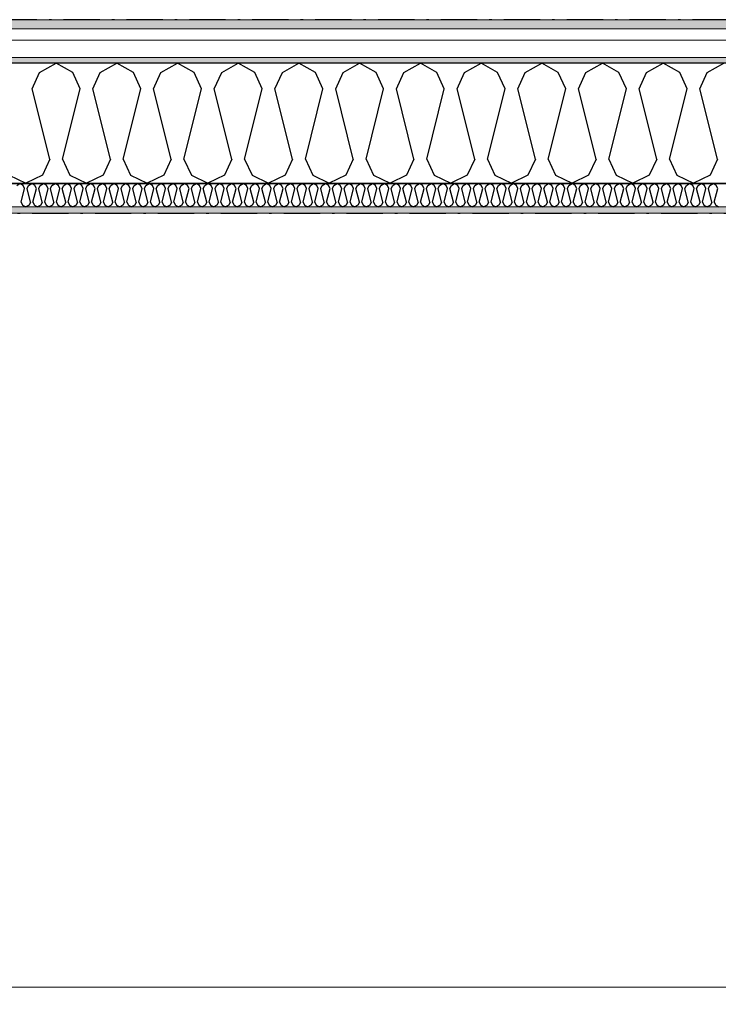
# Model space of a CAD drawing. Header units: millimetres. Extents: x -150 to 340869, y -1115 to 365939.
# Tile 35 of 193: x 284515 to 285959, y 356744 to 358781. Entities that reach past the tile are written whole.
import ezdxf
from ezdxf.enums import TextEntityAlignment as Align

# ---------------------------------------------------------------- set-up
doc = ezdxf.new("R2010")
doc.units = ezdxf.units.MM
doc.header["$LTSCALE"] = 0.5
doc.header["$MEASUREMENT"] = 0
for name, pattern in [('Akselinje', [1500, 1000, -200, 100, -200]), ('Over snittplan', [260, 150, -50, 10, -50]), ('PLINE', [0])]:
    doc.linetypes.add(name, pattern=pattern)
for name, color, linetype in [('232- Ikke-bærende yttervegger (Skravur)(Nye konstruksjoner)', 7, 'Continuous'), ('232- Ikke-bærende yttervegger(Nye konstruksjoner)', 7, 'Continuous'), ('255- Gulvoverflate(Nye konstruksjoner)', 7, 'Continuous'), ('26-- Yttertak(Nye konstruksjoner)', 7, 'Continuous'), ('82-- Modullinjer(Nye konstruksjoner)', 7, 'Continuous')]:
    doc.layers.add(name, color=color, linetype=linetype)
doc.layers.add('235- Utvendig kledning og overflate(Nye konstruksjoner)', color=7, linetype='Continuous', lineweight=0)
doc.layers.add('236- Innvendig kledning og overflate(Nye konstruksjoner)', color=7, linetype='Continuous', lineweight=0)
doc.styles.add('GENERATED_STYLE_4', font='arial.ttf')
pattern_1 = [(0, (0, 0), (0, 43.30127), [0, -25]), (0, (12.5, 21.65), (0, 43.30127), [0, -25])]

# ---------------------------------------------------------------- blocks, each defined once
blk = doc.blocks.new('*X25')
at = {"layer": '232- Ikke-bærende yttervegger (Skravur)(Nye konstruksjoner)', "linetype": 'PLINE'}
for p, q in [((284509.2, 358437.9), (284515.8, 358441.6)), ((284522.4, 358437.9), (284515.8, 358441.6)), ((284518.4, 358403.3), (284525.4, 358431.4)), ((284525.4, 358431.4), (284522.4, 358437.9)), ((284530.5, 358431.4), (284533.5, 358437.9)), ((284537.5, 358403.3), (284530.5, 358431.4)), ((284533.5, 358437.9), (284540.1, 358441.6)), ((284546.7, 358437.9), (284540.1, 358441.6)), ((284542.6, 358403.3), (284549.7, 358431.4)), ((284549.7, 358431.4), (284546.7, 358437.9)), ((284554.8, 358431.4), (284557.7, 358437.9)), ((284561.8, 358403.3), (284554.8, 358431.4)), ((284557.7, 358437.9), (284564.4, 358441.6)), ((284571, 358437.9), (284564.4, 358441.6)), ((284566.9, 358403.3), (284574, 358431.4)), ((284574, 358431.4), (284571, 358437.9)), ((284579.1, 358431.4), (284582, 358437.9)), ((284586.1, 358403.3), (284579.1, 358431.4)), ((284582, 358437.9), (284588.7, 358441.6)), ((284595.3, 358437.9), (284588.7, 358441.6)), ((284591.2, 358403.3), (284598.2, 358431.4)), ((284598.2, 358431.4), (284595.3, 358437.9)), ((284603.3, 358431.4), (284606.3, 358437.9)), ((284610.4, 358403.3), (284603.3, 358431.4)), ((284606.3, 358437.9), (284612.9, 358441.6)), ((284619.6, 358437.9), (284612.9, 358441.6)), ((284615.5, 358403.3), (284622.5, 358431.4)), ((284622.5, 358431.4), (284619.6, 358437.9)), ((284627.6, 358431.4), (284630.6, 358437.9)), ((284634.7, 358403.3), (284627.6, 358431.4)), ((284630.6, 358437.9), (284637.2, 358441.6)), ((284643.8, 358437.9), (284637.2, 358441.6)), ((284639.8, 358403.3), (284646.8, 358431.4)), ((284646.8, 358431.4), (284643.8, 358437.9)), ((284651.9, 358431.4), (284654.9, 358437.9)), ((284658.9, 358403.3), (284651.9, 358431.4)), ((284654.9, 358437.9), (284661.5, 358441.6)), ((284668.1, 358437.9), (284661.5, 358441.6)), ((284664, 358403.3), (284671.1, 358431.4)), ((284671.1, 358431.4), (284668.1, 358437.9)), ((284676.2, 358431.4), (284679.1, 358437.9)), ((284683.2, 358403.3), (284676.2, 358431.4)), ((284679.1, 358437.9), (284685.8, 358441.6)), ((284692.4, 358437.9), (284685.8, 358441.6)), ((284688.3, 358403.3), (284695.4, 358431.4)), ((284695.4, 358431.4), (284692.4, 358437.9)), ((284700.5, 358431.4), (284703.4, 358437.9)), ((284707.5, 358403.3), (284700.5, 358431.4)), ((284703.4, 358437.9), (284710.1, 358441.6)), ((284716.7, 358437.9), (284710.1, 358441.6)), ((284712.6, 358403.3), (284719.6, 358431.4)), ((284719.6, 358431.4), (284716.7, 358437.9)), ((284724.8, 358431.4), (284727.7, 358437.9)), ((284731.8, 358403.3), (284724.8, 358431.4)), ((284727.7, 358437.9), (284734.3, 358441.6)), ((284741, 358437.9), (284734.3, 358441.6)), ((284736.9, 358403.3), (284743.9, 358431.4)), ((284743.9, 358431.4), (284741, 358437.9)), ((284749, 358431.4), (284752, 358437.9)), ((284756.1, 358403.3), (284749, 358431.4)), ((284752, 358437.9), (284758.6, 358441.6)), ((284765.3, 358437.9), (284758.6, 358441.6)), ((284761.2, 358403.3), (284768.2, 358431.4)), ((284768.2, 358431.4), (284765.3, 358437.9)), ((284773.3, 358431.4), (284776.3, 358437.9)), ((284780.4, 358403.3), (284773.3, 358431.4)), ((284776.3, 358437.9), (284782.9, 358441.6)), ((284789.5, 358437.9), (284782.9, 358441.6)), ((284785.5, 358403.3), (284792.5, 358431.4)), ((284792.5, 358431.4), (284789.5, 358437.9)), ((284797.6, 358431.4), (284800.6, 358437.9)), ((284804.6, 358403.3), (284797.6, 358431.4)), ((284800.6, 358437.9), (284807.2, 358441.6)), ((284813.8, 358437.9), (284807.2, 358441.6)), ((284809.7, 358403.3), (284816.8, 358431.4)), ((284816.8, 358431.4), (284813.8, 358437.9)), ((284821.9, 358431.4), (284824.8, 358437.9)), ((284828.9, 358403.3), (284821.9, 358431.4)), ((284824.8, 358437.9), (284831.5, 358441.6)), ((284838.1, 358437.9), (284831.5, 358441.6)), ((284834, 358403.3), (284841.1, 358431.4)), ((284841.1, 358431.4), (284838.1, 358437.9)), ((284846.2, 358431.4), (284849.1, 358437.9)), ((284853.2, 358403.3), (284846.2, 358431.4)), ((284849.1, 358437.9), (284855.7, 358441.6)), ((284862.4, 358437.9), (284855.7, 358441.6)), ((284858.3, 358403.3), (284865.3, 358431.4)), ((284865.3, 358431.4), (284862.4, 358437.9)), ((284870.4, 358431.4), (284873.4, 358437.9)), ((284877.5, 358403.3), (284870.4, 358431.4)), ((284873.4, 358437.9), (284880, 358441.6)), ((284886.7, 358437.9), (284880, 358441.6)), ((284882.6, 358403.3), (284889.6, 358431.4)), ((284889.6, 358431.4), (284886.7, 358437.9)), ((284894.7, 358431.4), (284897.7, 358437.9)), ((284901.8, 358403.3), (284894.7, 358431.4)), ((284897.7, 358437.9), (284904.3, 358441.6)), ((284910.9, 358437.9), (284904.3, 358441.6)), ((284906.9, 358403.3), (284913.9, 358431.4)), ((284913.9, 358431.4), (284910.9, 358437.9)), ((284919, 358431.4), (284922, 358437.9)), ((284926, 358403.3), (284919, 358431.4)), ((284922, 358437.9), (284928.6, 358441.6)), ((284935.2, 358437.9), (284928.6, 358441.6)), ((284931.1, 358403.3), (284938.2, 358431.4)), ((284938.2, 358431.4), (284935.2, 358437.9)), ((284943.3, 358431.4), (284946.2, 358437.9)), ((284950.3, 358403.3), (284943.3, 358431.4)), ((284946.2, 358437.9), (284952.9, 358441.6)), ((284959.5, 358437.9), (284952.9, 358441.6)), ((284955.4, 358403.3), (284962.5, 358431.4)), ((284962.5, 358431.4), (284959.5, 358437.9)), ((284967.6, 358431.4), (284970.5, 358437.9)), ((284974.6, 358403.3), (284967.6, 358431.4)), ((284970.5, 358437.9), (284977.2, 358441.6)), ((284983.8, 358437.9), (284977.2, 358441.6)), ((284979.7, 358403.3), (284986.7, 358431.4)), ((284986.7, 358431.4), (284983.8, 358437.9)), ((284991.8, 358431.4), (284994.8, 358437.9)), ((284998.9, 358403.3), (284991.8, 358431.4)), ((284994.8, 358437.9), (285001.4, 358441.6)), ((285008.1, 358437.9), (285001.4, 358441.6)), ((285004, 358403.3), (285011, 358431.4)), ((285011, 358431.4), (285008.1, 358437.9)), ((285016.1, 358431.4), (285019.1, 358437.9)), ((285023.2, 358403.3), (285016.1, 358431.4)), ((285019.1, 358437.9), (285025.7, 358441.6)), ((285032.3, 358437.9), (285025.7, 358441.6)), ((285028.3, 358403.3), (285035.3, 358431.4)), ((285035.3, 358431.4), (285032.3, 358437.9)), ((285040.4, 358431.4), (285043.4, 358437.9)), ((285047.4, 358403.3), (285040.4, 358431.4)), ((285043.4, 358437.9), (285050, 358441.6)), ((285056.6, 358437.9), (285050, 358441.6)), ((285052.5, 358403.3), (285059.6, 358431.4)), ((285059.6, 358431.4), (285056.6, 358437.9)), ((285064.7, 358431.4), (285067.6, 358437.9)), ((285071.7, 358403.3), (285064.7, 358431.4)), ((285067.6, 358437.9), (285074.3, 358441.6)), ((285080.9, 358437.9), (285074.3, 358441.6)), ((285076.8, 358403.3), (285083.9, 358431.4)), ((285083.9, 358431.4), (285080.9, 358437.9)), ((285089, 358431.4), (285091.9, 358437.9)), ((285096, 358403.3), (285089, 358431.4)), ((285091.9, 358437.9), (285098.6, 358441.6)), ((285105.2, 358437.9), (285098.6, 358441.6)), ((285101.1, 358403.3), (285108.2, 358431.4)), ((285108.2, 358431.4), (285105.2, 358437.9)), ((285113.3, 358431.4), (285116.2, 358437.9)), ((285120.3, 358403.3), (285113.3, 358431.4)), ((285116.2, 358437.9), (285122.8, 358441.6)), ((285129.5, 358437.9), (285122.8, 358441.6)), ((285125.4, 358403.3), (285132.4, 358431.4)), ((285132.4, 358431.4), (285129.5, 358437.9)), ((285137.5, 358431.4), (285140.5, 358437.9)), ((285144.6, 358403.3), (285137.5, 358431.4)), ((285140.5, 358437.9), (285147.1, 358441.6)), ((285153.8, 358437.9), (285147.1, 358441.6)), ((285149.7, 358403.3), (285156.7, 358431.4)), ((285156.7, 358431.4), (285153.8, 358437.9)), ((285161.8, 358431.4), (285164.8, 358437.9)), ((285168.9, 358403.3), (285161.8, 358431.4)), ((285164.8, 358437.9), (285171.4, 358441.6)), ((285178, 358437.9), (285171.4, 358441.6)), ((285174, 358403.3), (285181, 358431.4)), ((285181, 358431.4), (285178, 358437.9)), ((285186.1, 358431.4), (285189.1, 358437.9)), ((285193.1, 358403.3), (285186.1, 358431.4)), ((285189.1, 358437.9), (285195.7, 358441.6)), ((285202.3, 358437.9), (285195.7, 358441.6)), ((285198.2, 358403.3), (285205.3, 358431.4)), ((285205.3, 358431.4), (285202.3, 358437.9)), ((285210.4, 358431.4), (285213.3, 358437.9)), ((285217.4, 358403.3), (285210.4, 358431.4)), ((285213.3, 358437.9), (285220, 358441.6)), ((285226.6, 358437.9), (285220, 358441.6)), ((285222.5, 358403.3), (285229.6, 358431.4)), ((285229.6, 358431.4), (285226.6, 358437.9)), ((285234.7, 358431.4), (285237.6, 358437.9)), ((285241.7, 358403.3), (285234.7, 358431.4)), ((285237.6, 358437.9), (285244.2, 358441.6)), ((285250.9, 358437.9), (285244.2, 358441.6)), ((285246.8, 358403.3), (285253.8, 358431.4)), ((285253.8, 358431.4), (285250.9, 358437.9)), ((285258.9, 358431.4), (285261.9, 358437.9)), ((285266, 358403.3), (285258.9, 358431.4)), ((285261.9, 358437.9), (285268.5, 358441.6)), ((285275.2, 358437.9), (285268.5, 358441.6)), ((285271.1, 358403.3), (285278.1, 358431.4)), ((285278.1, 358431.4), (285275.2, 358437.9)), ((285283.2, 358431.4), (285286.2, 358437.9)), ((285290.3, 358403.3), (285283.2, 358431.4)), ((285286.2, 358437.9), (285292.8, 358441.6)), ((285299.4, 358437.9), (285292.8, 358441.6)), ((285295.4, 358403.3), (285302.4, 358431.4)), ((285302.4, 358431.4), (285299.4, 358437.9)), ((285307.5, 358431.4), (285310.5, 358437.9)), ((285314.5, 358403.3), (285307.5, 358431.4)), ((285310.5, 358437.9), (285317.1, 358441.6)), ((285323.7, 358437.9), (285317.1, 358441.6)), ((285319.6, 358403.3), (285326.7, 358431.4)), ((285326.7, 358431.4), (285323.7, 358437.9)), ((285331.8, 358431.4), (285334.7, 358437.9)), ((285338.8, 358403.3), (285331.8, 358431.4)), ((285334.7, 358437.9), (285341.4, 358441.6)), ((285348, 358437.9), (285341.4, 358441.6)), ((285343.9, 358403.3), (285351, 358431.4)), ((285351, 358431.4), (285348, 358437.9)), ((285356.1, 358431.4), (285359, 358437.9)), ((285363.1, 358403.3), (285356.1, 358431.4)), ((285359, 358437.9), (285365.7, 358441.6)), ((285372.3, 358437.9), (285365.7, 358441.6)), ((285368.2, 358403.3), (285375.2, 358431.4)), ((285375.2, 358431.4), (285372.3, 358437.9)), ((285380.3, 358431.4), (285383.3, 358437.9)), ((285387.4, 358403.3), (285380.3, 358431.4)), ((285383.3, 358437.9), (285389.9, 358441.6)), ((285396.6, 358437.9), (285389.9, 358441.6)), ((285392.5, 358403.3), (285399.5, 358431.4)), ((285399.5, 358431.4), (285396.6, 358437.9)), ((285404.6, 358431.4), (285407.6, 358437.9)), ((285411.7, 358403.3), (285404.6, 358431.4)), ((285407.6, 358437.9), (285414.2, 358441.6)), ((285420.8, 358437.9), (285414.2, 358441.6)), ((285416.8, 358403.3), (285423.8, 358431.4)), ((285423.8, 358431.4), (285420.8, 358437.9)), ((285428.9, 358431.4), (285431.9, 358437.9)), ((285435.9, 358403.3), (285428.9, 358431.4)), ((285431.9, 358437.9), (285438.5, 358441.6)), ((285445.1, 358437.9), (285438.5, 358441.6)), ((285441, 358403.3), (285448.1, 358431.4)), ((285448.1, 358431.4), (285445.1, 358437.9)), ((285453.2, 358431.4), (285456.1, 358437.9)), ((285460.2, 358403.3), (285453.2, 358431.4)), ((285456.1, 358437.9), (285462.8, 358441.6)), ((285469.4, 358437.9), (285462.8, 358441.6)), ((285465.3, 358403.3), (285472.4, 358431.4)), ((285472.4, 358431.4), (285469.4, 358437.9)), ((285477.5, 358431.4), (285480.4, 358437.9)), ((285484.5, 358403.3), (285477.5, 358431.4)), ((285480.4, 358437.9), (285487.1, 358441.6)), ((285493.7, 358437.9), (285487.1, 358441.6)), ((285489.6, 358403.3), (285496.7, 358431.4)), ((285496.7, 358431.4), (285493.7, 358437.9)), ((285501.8, 358431.4), (285504.7, 358437.9)), ((285508.8, 358403.3), (285501.8, 358431.4)), ((285504.7, 358437.9), (285511.3, 358441.6)), ((285518, 358437.9), (285511.3, 358441.6)), ((285513.9, 358403.3), (285520.9, 358431.4)), ((285520.9, 358431.4), (285518, 358437.9)), ((285526, 358431.4), (285529, 358437.9)), ((285533.1, 358403.3), (285526, 358431.4)), ((285529, 358437.9), (285535.6, 358441.6)), ((285542.3, 358437.9), (285535.6, 358441.6)), ((285538.2, 358403.3), (285545.2, 358431.4)), ((285545.2, 358431.4), (285542.3, 358437.9)), ((285550.3, 358431.4), (285553.3, 358437.9)), ((285557.4, 358403.3), (285550.3, 358431.4)), ((285553.3, 358437.9), (285559.9, 358441.6)), ((285566.5, 358437.9), (285559.9, 358441.6)), ((285562.5, 358403.3), (285569.5, 358431.4)), ((285569.5, 358431.4), (285566.5, 358437.9)), ((285574.6, 358431.4), (285577.6, 358437.9)), ((285581.6, 358403.3), (285574.6, 358431.4)), ((285577.6, 358437.9), (285584.2, 358441.6)), ((285590.8, 358437.9), (285584.2, 358441.6)), ((285586.7, 358403.3), (285593.8, 358431.4)), ((285593.8, 358431.4), (285590.8, 358437.9)), ((285598.9, 358431.4), (285601.8, 358437.9)), ((285605.9, 358403.3), (285598.9, 358431.4)), ((285601.8, 358437.9), (285608.5, 358441.6)), ((285615.1, 358437.9), (285608.5, 358441.6)), ((285611, 358403.3), (285618.1, 358431.4)), ((285618.1, 358431.4), (285615.1, 358437.9)), ((285623.2, 358431.4), (285626.1, 358437.9)), ((285630.2, 358403.3), (285623.2, 358431.4)), ((285626.1, 358437.9), (285632.7, 358441.6)), ((285639.4, 358437.9), (285632.7, 358441.6)), ((285635.3, 358403.3), (285642.3, 358431.4)), ((285642.3, 358431.4), (285639.4, 358437.9)), ((285647.4, 358431.4), (285650.4, 358437.9)), ((285654.5, 358403.3), (285647.4, 358431.4)), ((285650.4, 358437.9), (285657, 358441.6)), ((285663.7, 358437.9), (285657, 358441.6)), ((285659.6, 358403.3), (285666.6, 358431.4)), ((285666.6, 358431.4), (285663.7, 358437.9)), ((285671.7, 358431.4), (285674.7, 358437.9)), ((285678.8, 358403.3), (285671.7, 358431.4)), ((285674.7, 358437.9), (285681.3, 358441.6)), ((285687.9, 358437.9), (285681.3, 358441.6)), ((285683.9, 358403.3), (285690.9, 358431.4)), ((285690.9, 358431.4), (285687.9, 358437.9)), ((285696, 358431.4), (285699, 358437.9)), ((285703, 358403.3), (285696, 358431.4)), ((285699, 358437.9), (285705.6, 358441.6)), ((285712.2, 358437.9), (285705.6, 358441.6)), ((285708.1, 358403.3), (285715.2, 358431.4)), ((285715.2, 358431.4), (285712.2, 358437.9)), ((285720.3, 358431.4), (285723.2, 358437.9)), ((285727.3, 358403.3), (285720.3, 358431.4)), ((285723.2, 358437.9), (285729.9, 358441.6)), ((285736.5, 358437.9), (285729.9, 358441.6)), ((285732.4, 358403.3), (285739.5, 358431.4)), ((285739.5, 358431.4), (285736.5, 358437.9)), ((285744.6, 358431.4), (285747.5, 358437.9)), ((285751.6, 358403.3), (285744.6, 358431.4)), ((285747.5, 358437.9), (285754.2, 358441.6)), ((285760.8, 358437.9), (285754.2, 358441.6)), ((285756.7, 358403.3), (285763.7, 358431.4)), ((285763.7, 358431.4), (285760.8, 358437.9)), ((285768.8, 358431.4), (285771.8, 358437.9)), ((285775.9, 358403.3), (285768.8, 358431.4)), ((285771.8, 358437.9), (285778.4, 358441.6)), ((285785.1, 358437.9), (285778.4, 358441.6)), ((285781, 358403.3), (285788, 358431.4)), ((285788, 358431.4), (285785.1, 358437.9)), ((285793.1, 358431.4), (285796.1, 358437.9)), ((285800.2, 358403.3), (285793.1, 358431.4)), ((285796.1, 358437.9), (285802.7, 358441.6)), ((285809.3, 358437.9), (285802.7, 358441.6)), ((285805.3, 358403.3), (285812.3, 358431.4)), ((285812.3, 358431.4), (285809.3, 358437.9)), ((285817.4, 358431.4), (285820.4, 358437.9)), ((285824.4, 358403.3), (285817.4, 358431.4)), ((285820.4, 358437.9), (285827, 358441.6)), ((285833.6, 358437.9), (285827, 358441.6)), ((285829.5, 358403.3), (285836.6, 358431.4)), ((285836.6, 358431.4), (285833.6, 358437.9)), ((285841.7, 358431.4), (285844.6, 358437.9)), ((285848.7, 358403.3), (285841.7, 358431.4)), ((285844.6, 358437.9), (285851.3, 358441.6)), ((285857.9, 358437.9), (285851.3, 358441.6)), ((285853.8, 358403.3), (285860.9, 358431.4)), ((285860.9, 358431.4), (285857.9, 358437.9)), ((285866, 358431.4), (285868.9, 358437.9)), ((285873, 358403.3), (285866, 358431.4)), ((285868.9, 358437.9), (285875.6, 358441.6)), ((285882.2, 358437.9), (285875.6, 358441.6)), ((285878.1, 358403.3), (285885.2, 358431.4)), ((285885.2, 358431.4), (285882.2, 358437.9)), ((285890.3, 358431.4), (285893.2, 358437.9)), ((285897.3, 358403.3), (285890.3, 358431.4)), ((285893.2, 358437.9), (285899.8, 358441.6)), ((285906.5, 358437.9), (285899.8, 358441.6)), ((285902.4, 358403.3), (285909.4, 358431.4)), ((285909.4, 358431.4), (285906.5, 358437.9)), ((285914.5, 358431.4), (285917.5, 358437.9)), ((285921.6, 358403.3), (285914.5, 358431.4)), ((285917.5, 358437.9), (285924.1, 358441.6)), ((285930.8, 358437.9), (285924.1, 358441.6)), ((285926.7, 358403.3), (285933.7, 358431.4)), ((285933.7, 358431.4), (285930.8, 358437.9)), ((285938.8, 358431.4), (285941.8, 358437.9)), ((285945.9, 358403.3), (285938.8, 358431.4)), ((285941.8, 358437.9), (285948.4, 358441.6)), ((285955, 358437.9), (285948.4, 358441.6)), ((285951, 358403.3), (285958, 358431.4)), ((285958, 358431.4), (285955, 358437.9)), ((284518.4, 358403.3), (284521.3, 358396.8)), ((284521.3, 358396.8), (284528, 358393.6)), ((284534.6, 358396.8), (284528, 358393.6)), ((284537.5, 358403.3), (284534.6, 358396.8)), ((284542.6, 358403.3), (284545.6, 358396.8)), ((284545.6, 358396.8), (284552.2, 358393.6)), ((284558.9, 358396.8), (284552.2, 358393.6)), ((284561.8, 358403.3), (284558.9, 358396.8)), ((284566.9, 358403.3), (284569.9, 358396.8)), ((284569.9, 358396.8), (284576.5, 358393.6)), ((284583.1, 358396.8), (284576.5, 358393.6)), ((284586.1, 358403.3), (284583.1, 358396.8)), ((284591.2, 358403.3), (284594.2, 358396.8)), ((284594.2, 358396.8), (284600.8, 358393.6)), ((284607.4, 358396.8), (284600.8, 358393.6)), ((284610.4, 358403.3), (284607.4, 358396.8)), ((284615.5, 358403.3), (284618.4, 358396.8)), ((284618.4, 358396.8), (284625.1, 358393.6)), ((284631.7, 358396.8), (284625.1, 358393.6)), ((284634.7, 358403.3), (284631.7, 358396.8)), ((284639.8, 358403.3), (284642.7, 358396.8)), ((284642.7, 358396.8), (284649.4, 358393.6)), ((284656, 358396.8), (284649.4, 358393.6)), ((284658.9, 358403.3), (284656, 358396.8)), ((284664, 358403.3), (284667, 358396.8)), ((284667, 358396.8), (284673.6, 358393.6)), ((284680.3, 358396.8), (284673.6, 358393.6)), ((284683.2, 358403.3), (284680.3, 358396.8)), ((284688.3, 358403.3), (284691.3, 358396.8)), ((284691.3, 358396.8), (284697.9, 358393.6)), ((284704.6, 358396.8), (284697.9, 358393.6)), ((284707.5, 358403.3), (284704.6, 358396.8)), ((284712.6, 358403.3), (284715.6, 358396.8)), ((284715.6, 358396.8), (284722.2, 358393.6)), ((284728.8, 358396.8), (284722.2, 358393.6)), ((284731.8, 358403.3), (284728.8, 358396.8)), ((284736.9, 358403.3), (284739.9, 358396.8)), ((284739.9, 358396.8), (284746.5, 358393.6)), ((284753.1, 358396.8), (284746.5, 358393.6)), ((284756.1, 358403.3), (284753.1, 358396.8)), ((284761.2, 358403.3), (284764.1, 358396.8)), ((284764.1, 358396.8), (284770.8, 358393.6)), ((284777.4, 358396.8), (284770.8, 358393.6)), ((284780.4, 358403.3), (284777.4, 358396.8)), ((284785.5, 358403.3), (284788.4, 358396.8)), ((284788.4, 358396.8), (284795, 358393.6)), ((284801.7, 358396.8), (284795, 358393.6)), ((284804.6, 358403.3), (284801.7, 358396.8)), ((284809.7, 358403.3), (284812.7, 358396.8)), ((284812.7, 358396.8), (284819.3, 358393.6)), ((284826, 358396.8), (284819.3, 358393.6)), ((284828.9, 358403.3), (284826, 358396.8)), ((284834, 358403.3), (284837, 358396.8)), ((284837, 358396.8), (284843.6, 358393.6)), ((284850.2, 358396.8), (284843.6, 358393.6)), ((284853.2, 358403.3), (284850.2, 358396.8)), ((284858.3, 358403.3), (284861.3, 358396.8)), ((284861.3, 358396.8), (284867.9, 358393.6)), ((284874.5, 358396.8), (284867.9, 358393.6)), ((284877.5, 358403.3), (284874.5, 358396.8)), ((284882.6, 358403.3), (284885.5, 358396.8)), ((284885.5, 358396.8), (284892.2, 358393.6)), ((284898.8, 358396.8), (284892.2, 358393.6)), ((284901.8, 358403.3), (284898.8, 358396.8)), ((284906.9, 358403.3), (284909.8, 358396.8)), ((284909.8, 358396.8), (284916.5, 358393.6)), ((284923.1, 358396.8), (284916.5, 358393.6)), ((284926, 358403.3), (284923.1, 358396.8)), ((284931.1, 358403.3), (284934.1, 358396.8)), ((284934.1, 358396.8), (284940.7, 358393.6)), ((284947.4, 358396.8), (284940.7, 358393.6)), ((284950.3, 358403.3), (284947.4, 358396.8)), ((284955.4, 358403.3), (284958.4, 358396.8)), ((284958.4, 358396.8), (284965, 358393.6)), ((284971.6, 358396.8), (284965, 358393.6)), ((284974.6, 358403.3), (284971.6, 358396.8)), ((284979.7, 358403.3), (284982.7, 358396.8)), ((284982.7, 358396.8), (284989.3, 358393.6)), ((284995.9, 358396.8), (284989.3, 358393.6)), ((284998.9, 358403.3), (284995.9, 358396.8)), ((285004, 358403.3), (285006.9, 358396.8)), ((285006.9, 358396.8), (285013.6, 358393.6)), ((285020.2, 358396.8), (285013.6, 358393.6)), ((285023.2, 358403.3), (285020.2, 358396.8)), ((285028.3, 358403.3), (285031.2, 358396.8)), ((285031.2, 358396.8), (285037.9, 358393.6)), ((285044.5, 358396.8), (285037.9, 358393.6)), ((285047.4, 358403.3), (285044.5, 358396.8)), ((285052.5, 358403.3), (285055.5, 358396.8)), ((285055.5, 358396.8), (285062.1, 358393.6)), ((285068.8, 358396.8), (285062.1, 358393.6)), ((285071.7, 358403.3), (285068.8, 358396.8)), ((285076.8, 358403.3), (285079.8, 358396.8)), ((285079.8, 358396.8), (285086.4, 358393.6)), ((285093.1, 358396.8), (285086.4, 358393.6)), ((285096, 358403.3), (285093.1, 358396.8)), ((285101.1, 358403.3), (285104.1, 358396.8)), ((285104.1, 358396.8), (285110.7, 358393.6)), ((285117.3, 358396.8), (285110.7, 358393.6)), ((285120.3, 358403.3), (285117.3, 358396.8)), ((285125.4, 358403.3), (285128.4, 358396.8)), ((285128.4, 358396.8), (285135, 358393.6)), ((285141.6, 358396.8), (285135, 358393.6)), ((285144.6, 358403.3), (285141.6, 358396.8)), ((285149.7, 358403.3), (285152.6, 358396.8)), ((285152.6, 358396.8), (285159.3, 358393.6)), ((285165.9, 358396.8), (285159.3, 358393.6)), ((285168.9, 358403.3), (285165.9, 358396.8)), ((285174, 358403.3), (285176.9, 358396.8)), ((285176.9, 358396.8), (285183.5, 358393.6)), ((285190.2, 358396.8), (285183.5, 358393.6)), ((285193.1, 358403.3), (285190.2, 358396.8)), ((285198.2, 358403.3), (285201.2, 358396.8)), ((285201.2, 358396.8), (285207.8, 358393.6)), ((285214.5, 358396.8), (285207.8, 358393.6)), ((285217.4, 358403.3), (285214.5, 358396.8)), ((285222.5, 358403.3), (285225.5, 358396.8)), ((285225.5, 358396.8), (285232.1, 358393.6)), ((285238.7, 358396.8), (285232.1, 358393.6)), ((285241.7, 358403.3), (285238.7, 358396.8)), ((285246.8, 358403.3), (285249.8, 358396.8)), ((285249.8, 358396.8), (285256.4, 358393.6)), ((285263, 358396.8), (285256.4, 358393.6)), ((285266, 358403.3), (285263, 358396.8)), ((285271.1, 358403.3), (285274, 358396.8)), ((285274, 358396.8), (285280.7, 358393.6)), ((285287.3, 358396.8), (285280.7, 358393.6)), ((285290.3, 358403.3), (285287.3, 358396.8)), ((285295.4, 358403.3), (285298.3, 358396.8)), ((285298.3, 358396.8), (285305, 358393.6)), ((285311.6, 358396.8), (285305, 358393.6)), ((285314.5, 358403.3), (285311.6, 358396.8)), ((285319.6, 358403.3), (285322.6, 358396.8)), ((285322.6, 358396.8), (285329.2, 358393.6)), ((285335.9, 358396.8), (285329.2, 358393.6)), ((285338.8, 358403.3), (285335.9, 358396.8)), ((285343.9, 358403.3), (285346.9, 358396.8)), ((285346.9, 358396.8), (285353.5, 358393.6)), ((285360.1, 358396.8), (285353.5, 358393.6)), ((285363.1, 358403.3), (285360.1, 358396.8)), ((285368.2, 358403.3), (285371.2, 358396.8)), ((285371.2, 358396.8), (285377.8, 358393.6)), ((285384.4, 358396.8), (285377.8, 358393.6)), ((285387.4, 358403.3), (285384.4, 358396.8)), ((285392.5, 358403.3), (285395.4, 358396.8)), ((285395.4, 358396.8), (285402.1, 358393.6)), ((285408.7, 358396.8), (285402.1, 358393.6)), ((285411.7, 358403.3), (285408.7, 358396.8)), ((285416.8, 358403.3), (285419.7, 358396.8)), ((285419.7, 358396.8), (285426.4, 358393.6)), ((285433, 358396.8), (285426.4, 358393.6)), ((285435.9, 358403.3), (285433, 358396.8)), ((285441, 358403.3), (285444, 358396.8)), ((285444, 358396.8), (285450.6, 358393.6)), ((285457.3, 358396.8), (285450.6, 358393.6)), ((285460.2, 358403.3), (285457.3, 358396.8)), ((285465.3, 358403.3), (285468.3, 358396.8)), ((285468.3, 358396.8), (285474.9, 358393.6)), ((285481.6, 358396.8), (285474.9, 358393.6)), ((285484.5, 358403.3), (285481.6, 358396.8)), ((285489.6, 358403.3), (285492.6, 358396.8)), ((285492.6, 358396.8), (285499.2, 358393.6)), ((285505.8, 358396.8), (285499.2, 358393.6)), ((285508.8, 358403.3), (285505.8, 358396.8)), ((285513.9, 358403.3), (285516.9, 358396.8)), ((285516.9, 358396.8), (285523.5, 358393.6)), ((285530.1, 358396.8), (285523.5, 358393.6)), ((285533.1, 358403.3), (285530.1, 358396.8)), ((285538.2, 358403.3), (285541.1, 358396.8)), ((285541.1, 358396.8), (285547.8, 358393.6)), ((285554.4, 358396.8), (285547.8, 358393.6)), ((285557.4, 358403.3), (285554.4, 358396.8)), ((285562.5, 358403.3), (285565.4, 358396.8)), ((285565.4, 358396.8), (285572, 358393.6)), ((285578.7, 358396.8), (285572, 358393.6)), ((285581.6, 358403.3), (285578.7, 358396.8)), ((285586.7, 358403.3), (285589.7, 358396.8)), ((285589.7, 358396.8), (285596.3, 358393.6)), ((285603, 358396.8), (285596.3, 358393.6)), ((285605.9, 358403.3), (285603, 358396.8)), ((285611, 358403.3), (285614, 358396.8)), ((285614, 358396.8), (285620.6, 358393.6)), ((285627.2, 358396.8), (285620.6, 358393.6)), ((285630.2, 358403.3), (285627.2, 358396.8)), ((285635.3, 358403.3), (285638.3, 358396.8)), ((285638.3, 358396.8), (285644.9, 358393.6)), ((285651.5, 358396.8), (285644.9, 358393.6)), ((285654.5, 358403.3), (285651.5, 358396.8)), ((285659.6, 358403.3), (285662.5, 358396.8)), ((285662.5, 358396.8), (285669.2, 358393.6)), ((285675.8, 358396.8), (285669.2, 358393.6)), ((285678.8, 358403.3), (285675.8, 358396.8)), ((285683.9, 358403.3), (285686.8, 358396.8)), ((285686.8, 358396.8), (285693.5, 358393.6)), ((285700.1, 358396.8), (285693.5, 358393.6)), ((285703, 358403.3), (285700.1, 358396.8)), ((285708.1, 358403.3), (285711.1, 358396.8)), ((285711.1, 358396.8), (285717.7, 358393.6)), ((285724.4, 358396.8), (285717.7, 358393.6)), ((285727.3, 358403.3), (285724.4, 358396.8)), ((285732.4, 358403.3), (285735.4, 358396.8)), ((285735.4, 358396.8), (285742, 358393.6)), ((285748.6, 358396.8), (285742, 358393.6)), ((285751.6, 358403.3), (285748.6, 358396.8)), ((285756.7, 358403.3), (285759.7, 358396.8)), ((285759.7, 358396.8), (285766.3, 358393.6)), ((285772.9, 358396.8), (285766.3, 358393.6)), ((285775.9, 358403.3), (285772.9, 358396.8)), ((285781, 358403.3), (285783.9, 358396.8)), ((285783.9, 358396.8), (285790.6, 358393.6)), ((285797.2, 358396.8), (285790.6, 358393.6)), ((285800.2, 358403.3), (285797.2, 358396.8)), ((285805.3, 358403.3), (285808.2, 358396.8)), ((285808.2, 358396.8), (285814.9, 358393.6)), ((285821.5, 358396.8), (285814.9, 358393.6)), ((285824.4, 358403.3), (285821.5, 358396.8)), ((285829.5, 358403.3), (285832.5, 358396.8)), ((285832.5, 358396.8), (285839.1, 358393.6)), ((285845.8, 358396.8), (285839.1, 358393.6)), ((285848.7, 358403.3), (285845.8, 358396.8)), ((285853.8, 358403.3), (285856.8, 358396.8)), ((285856.8, 358396.8), (285863.4, 358393.6)), ((285870.1, 358396.8), (285863.4, 358393.6)), ((285873, 358403.3), (285870.1, 358396.8)), ((285878.1, 358403.3), (285881.1, 358396.8)), ((285881.1, 358396.8), (285887.7, 358393.6)), ((285894.3, 358396.8), (285887.7, 358393.6)), ((285897.3, 358403.3), (285894.3, 358396.8)), ((285902.4, 358403.3), (285905.4, 358396.8)), ((285905.4, 358396.8), (285912, 358393.6)), ((285918.6, 358396.8), (285912, 358393.6)), ((285921.6, 358403.3), (285918.6, 358396.8)), ((285926.7, 358403.3), (285929.6, 358396.8)), ((285929.6, 358396.8), (285936.3, 358393.6)), ((285942.9, 358396.8), (285936.3, 358393.6)), ((285945.9, 358403.3), (285942.9, 358396.8)), ((285951, 358403.3), (285953.9, 358396.8)), ((285953.9, 358396.8), (285960.5, 358393.6))]:
    blk.add_line(p, q, dxfattribs=at)
blk = doc.blocks.new('*X27')
at = {"layer": '232- Ikke-bærende yttervegger (Skravur)(Nye konstruksjoner)', "linetype": 'PLINE'}
for p, q in [((284541.1, 358637.9), (284556.4, 358671.5)), ((284556.4, 358671.5), (284590.7, 358690.6)), ((284624.9, 358671.5), (284590.7, 358690.6)), ((284640.2, 358637.9), (284624.9, 358671.5)), ((284666.6, 358637.9), (284681.9, 358671.5)), ((284681.9, 358671.5), (284716.1, 358690.6)), ((284750.4, 358671.5), (284716.1, 358690.6)), ((284765.7, 358637.9), (284750.4, 358671.5)), ((284792, 358637.9), (284807.3, 358671.5)), ((284807.3, 358671.5), (284841.6, 358690.6)), ((284875.8, 358671.5), (284841.6, 358690.6)), ((284891.1, 358637.9), (284875.8, 358671.5)), ((284917.5, 358637.9), (284932.8, 358671.5)), ((284932.8, 358671.5), (284967, 358690.6)), ((285001.3, 358671.5), (284967, 358690.6)), ((285016.6, 358637.9), (285001.3, 358671.5)), ((285042.9, 358637.9), (285058.2, 358671.5)), ((285058.2, 358671.5), (285092.5, 358690.6)), ((285126.7, 358671.5), (285092.5, 358690.6)), ((285142, 358637.9), (285126.7, 358671.5)), ((285168.4, 358637.9), (285183.7, 358671.5)), ((285183.7, 358671.5), (285217.9, 358690.6)), ((285252.2, 358671.5), (285217.9, 358690.6)), ((285267.5, 358637.9), (285252.2, 358671.5)), ((285293.8, 358637.9), (285309.1, 358671.5)), ((285309.1, 358671.5), (285343.4, 358690.6)), ((285377.7, 358671.5), (285343.4, 358690.6)), ((285392.9, 358637.9), (285377.7, 358671.5)), ((285419.3, 358637.9), (285434.6, 358671.5)), ((285434.6, 358671.5), (285468.8, 358690.6)), ((285503.1, 358671.5), (285468.8, 358690.6)), ((285518.4, 358637.9), (285503.1, 358671.5)), ((285544.8, 358637.9), (285560, 358671.5)), ((285560, 358671.5), (285594.3, 358690.6)), ((285628.6, 358671.5), (285594.3, 358690.6)), ((285643.9, 358637.9), (285628.6, 358671.5)), ((285670.2, 358637.9), (285685.5, 358671.5)), ((285685.5, 358671.5), (285719.8, 358690.6)), ((285754, 358671.5), (285719.8, 358690.6)), ((285769.3, 358637.9), (285754, 358671.5)), ((285795.7, 358637.9), (285810.9, 358671.5)), ((285810.9, 358671.5), (285845.2, 358690.6)), ((285879.5, 358671.5), (285845.2, 358690.6)), ((285894.8, 358637.9), (285879.5, 358671.5)), ((285921.1, 358637.9), (285936.4, 358671.5)), ((285936.4, 358671.5), (285970.7, 358690.6)), ((284577.5, 358492.5), (284541.1, 358637.9)), ((284603.9, 358492.5), (284640.2, 358637.9)), ((284703, 358492.5), (284666.6, 358637.9)), ((284729.3, 358492.5), (284765.7, 358637.9)), ((284828.4, 358492.5), (284792, 358637.9)), ((284854.8, 358492.5), (284891.1, 358637.9)), ((284953.9, 358492.5), (284917.5, 358637.9)), ((284980.2, 358492.5), (285016.6, 358637.9)), ((285079.3, 358492.5), (285042.9, 358637.9)), ((285105.7, 358492.5), (285142, 358637.9)), ((285204.8, 358492.5), (285168.4, 358637.9)), ((285231.1, 358492.5), (285267.5, 358637.9)), ((285330.2, 358492.5), (285293.8, 358637.9)), ((285356.6, 358492.5), (285392.9, 358637.9)), ((285455.7, 358492.5), (285419.3, 358637.9)), ((285482, 358492.5), (285518.4, 358637.9)), ((285581.1, 358492.5), (285544.8, 358637.9)), ((285607.5, 358492.5), (285643.9, 358637.9)), ((285706.6, 358492.5), (285670.2, 358637.9)), ((285732.9, 358492.5), (285769.3, 358637.9)), ((285832, 358492.5), (285795.7, 358637.9)), ((285858.4, 358492.5), (285894.8, 358637.9)), ((285957.5, 358492.5), (285921.1, 358637.9)), ((284577.5, 358492.5), (284562.2, 358458.9)), ((284603.9, 358492.5), (284619.1, 358458.9)), ((284703, 358492.5), (284687.7, 358458.9)), ((284729.3, 358492.5), (284744.6, 358458.9)), ((284828.4, 358492.5), (284813.1, 358458.9)), ((284854.8, 358492.5), (284870.1, 358458.9)), ((284953.9, 358492.5), (284938.6, 358458.9)), ((284980.2, 358492.5), (284995.5, 358458.9)), ((285079.3, 358492.5), (285064, 358458.9)), ((285105.7, 358492.5), (285121, 358458.9)), ((285204.8, 358492.5), (285189.5, 358458.9)), ((285231.1, 358492.5), (285246.4, 358458.9)), ((285330.2, 358492.5), (285314.9, 358458.9)), ((285356.6, 358492.5), (285371.9, 358458.9)), ((285455.7, 358492.5), (285440.4, 358458.9)), ((285482, 358492.5), (285497.3, 358458.9)), ((285581.1, 358492.5), (285565.8, 358458.9)), ((285607.5, 358492.5), (285622.8, 358458.9)), ((285706.6, 358492.5), (285691.3, 358458.9)), ((285732.9, 358492.5), (285748.2, 358458.9)), ((285832, 358492.5), (285816.7, 358458.9)), ((285858.4, 358492.5), (285873.7, 358458.9)), ((285957.5, 358492.5), (285942.2, 358458.9)), ((284493.7, 358458.9), (284528, 358442.6)), ((284562.2, 358458.9), (284528, 358442.6)), ((284619.1, 358458.9), (284653.4, 358442.6)), ((284687.7, 358458.9), (284653.4, 358442.6)), ((284744.6, 358458.9), (284778.9, 358442.6)), ((284813.1, 358458.9), (284778.9, 358442.6)), ((284870.1, 358458.9), (284904.3, 358442.6)), ((284938.6, 358458.9), (284904.3, 358442.6)), ((284995.5, 358458.9), (285029.8, 358442.6)), ((285064, 358458.9), (285029.8, 358442.6)), ((285121, 358458.9), (285155.2, 358442.6)), ((285189.5, 358458.9), (285155.2, 358442.6)), ((285246.4, 358458.9), (285280.7, 358442.6)), ((285314.9, 358458.9), (285280.7, 358442.6)), ((285371.9, 358458.9), (285406.1, 358442.6)), ((285440.4, 358458.9), (285406.1, 358442.6)), ((285497.3, 358458.9), (285531.6, 358442.6)), ((285565.8, 358458.9), (285531.6, 358442.6)), ((285622.8, 358458.9), (285657, 358442.6)), ((285691.3, 358458.9), (285657, 358442.6)), ((285748.2, 358458.9), (285782.5, 358442.6)), ((285816.7, 358458.9), (285782.5, 358442.6)), ((285873.7, 358458.9), (285907.9, 358442.6)), ((285942.2, 358458.9), (285907.9, 358442.6))]:
    blk.add_line(p, q, dxfattribs=at)
blk = doc.blocks.new('Standard grid marker[8]', base_point=(305734.8, 358690.6))
at = {"layer": '82-- Modullinjer(Nye konstruksjoner)', "linetype": 'Akselinje'}
blk.add_line((305534.8, 358690.6), (271734.8, 358690.6), dxfattribs=at)
at = {"layer": '82-- Modullinjer(Nye konstruksjoner)', "style": 'GENERATED_STYLE_4'}
for tag, p in [('AC_MarkerText_1_1', (271409.8, 358744.3)), ('AC_MarkerText_1_0', (305859.8, 358744.3))]:
    blk.add_attdef(tag, text='', height=100, rotation=360, dxfattribs=at).set_placement(p, align=Align.TOP_CENTER)

msp = doc.modelspace()

# ---------------------------------------------------------------- hatches: boundary and pattern name
at = {"layer": '232- Ikke-bærende yttervegger (Skravur)(Nye konstruksjoner)', "linetype": 'Continuous'}
h = msp.add_hatch(dxfattribs=at)
h.set_pattern_fill('Skrålinjer_2', color=256, style=0, pattern_type=2)
h.set_pattern_definition([(225, (0, 0), (-56.568542, 56.568542), [80, 0])])
h.paths.add_polyline_path([(277530, 358761.6), (303122, 358761.6), (303122, 358780.6), (277530, 358780.6)])
h = msp.add_hatch(dxfattribs=at)
h.set_pattern_fill('Prikker_tett', color=256, style=0, pattern_type=2)
h.set_pattern_definition(pattern_1)
h.paths.add_polyline_path([(277601, 358690.6), (303051, 358690.6), (303051, 358702.6), (277601, 358702.6)])
msp.add_hatch(color=256, dxfattribs=at).paths.add_polyline_path([(277850, 358441.6), (302802, 358441.6), (302802, 358442.6), (277850, 358442.6)])
h = msp.add_hatch(dxfattribs=at)
h.set_pattern_fill('Prikker_tett', color=256, style=0, pattern_type=2)
h.set_pattern_definition(pattern_1)
h.paths.add_polyline_path([(277911, 358380.6), (302741, 358380.6), (302741, 358393.6), (277911, 358393.6)])

# ---------------------------------------------------------------- linework, layer by layer
at = {"layer": '232- Ikke-bærende yttervegger(Nye konstruksjoner)', "linetype": 'PLINE'}
for p, q in [((302803, 358690.6), (277849, 358690.6)), ((277850, 358442.6), (302803, 358442.6)), ((277898, 358441.6), (302802, 358441.6))]:
    msp.add_line(p, q, dxfattribs=at)
at = {"layer": '232- Ikke-bærende yttervegger(Nye konstruksjoner)', "linetype": 'Over snittplan', "flags": 128}
for points in [[(303141, 358780.6), (277530, 358780.6)], [(277911, 358380.6), (302741, 358380.6)]]:
    msp.add_lwpolyline(points, dxfattribs=at)
at = {"layer": '235- Utvendig kledning og overflate(Nye konstruksjoner)', "linetype": 'PLINE'}
for p, q in [((303099, 358761.6), (277553, 358761.6)), ((303063, 358738.6), (277589, 358738.6)), ((303051, 358702.6), (277601, 358702.6))]:
    msp.add_line(p, q, dxfattribs=at)
at = {"layer": '235- Utvendig kledning og overflate(Nye konstruksjoner)', "linetype": 'PLINE', "flags": 128}
msp.add_lwpolyline([(303141, 358780.6), (277530, 358780.6)], dxfattribs=at)
at = {"layer": '236- Innvendig kledning og overflate(Nye konstruksjoner)', "linetype": 'PLINE'}
msp.add_line((277911, 358393.6), (302754, 358393.6), dxfattribs=at)
at = {"layer": '236- Innvendig kledning og overflate(Nye konstruksjoner)', "linetype": 'PLINE', "flags": 128}
msp.add_lwpolyline([(277911, 358380.6), (302741, 358380.6)], dxfattribs=at)
at = {"layer": '255- Gulvoverflate(Nye konstruksjoner)', "linetype": 'PLINE', "flags": 128}
msp.add_lwpolyline([(277601, 349570.7), (277601, 347770.7), (285893, 347770.7), (294243, 347770.7), (303051, 347770.7), (303051, 349570.7), (303051, 358690.6), (277601, 358690.6), (277601, 354890.6)], close=True, dxfattribs=at)
at = {"layer": '26-- Yttertak(Nye konstruksjoner)', "linetype": 'PLINE', "flags": 128}
msp.add_lwpolyline([(277601, 358690.6), (277601.1, 356779.6), (303051, 356780.6), (303051, 358690.6)], close=True, dxfattribs=at)

# ---------------------------------------------------------------- block references
at = {"layer": '232- Ikke-bærende yttervegger(Nye konstruksjoner)'}
for name in ['*X27', '*X25']:
    msp.add_blockref(name, (0, 0), dxfattribs=at)
at = {"layer": '82-- Modullinjer(Nye konstruksjoner)', "linetype": 'PLINE'}
msp.add_blockref('Standard grid marker[8]', (305734.8, 358690.6), dxfattribs=at)

doc.saveas('drawing.dxf')
